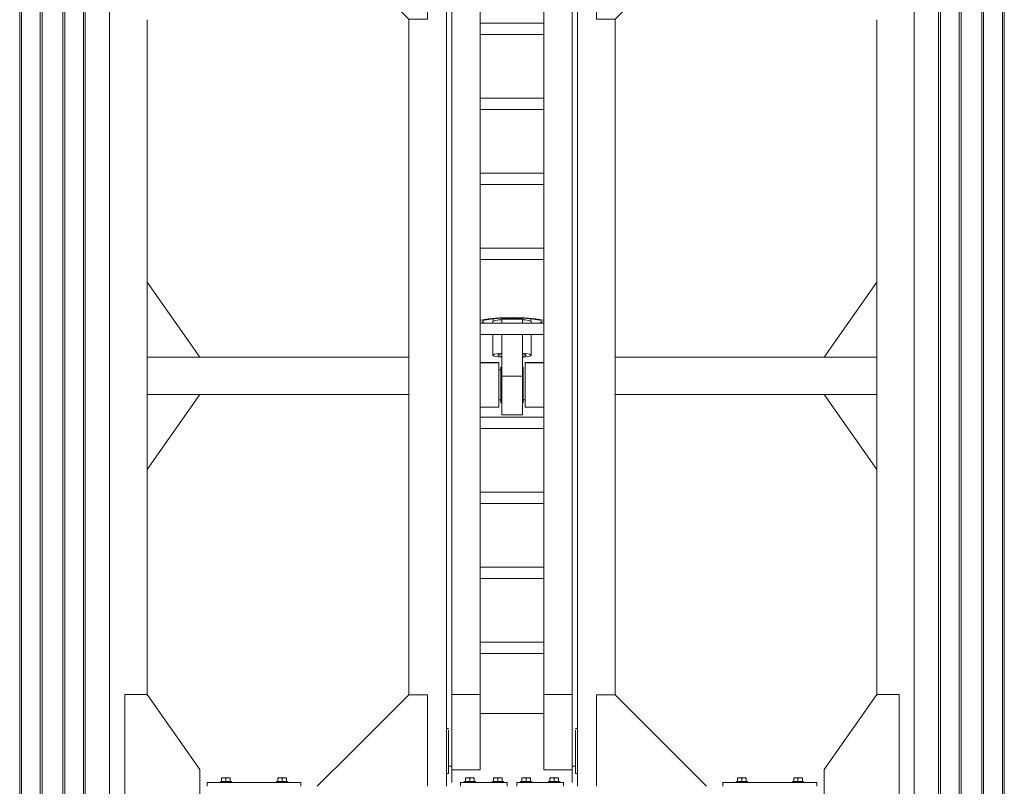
# Model space of a CAD drawing. Header units: millimetres. Extents: x 53056 to 116131, y -669674 to -625124.
# Tile 68 of 168: x 69960 to 72585, y -654496 to -652451. Entities that reach past the tile are written whole.
import ezdxf

# ---------------------------------------------------------------- set-up
doc = ezdxf.new("R2010")
doc.units = ezdxf.units.MM
doc.header["$MEASUREMENT"] = 0
doc.linetypes.add('DGN Style 1', pattern=[536.199087, 0.892178, -535.306909])
for name, color, linetype, lineweight in [('Main Cradle', 7, 'Continuous', 0), ('Main Cradle Blocks', 7, 'Continuous', 0), ('Main Cradle Hydraulic Arm Support', 7, 'Continuous', 0)]:
    doc.layers.add(name, color=color, linetype=linetype, lineweight=lineweight)

# ---------------------------------------------------------------- blocks, each defined once
blk = doc.blocks.new('*U99')
at = {"layer": 'Main Cradle', "color": 7, "linetype": 'Continuous', "lineweight": 0}
for p, q in [((-74.9, 1122.6), (-174.9, 1122.6)), ((59.1, 1122.6), (-58.9, 1122.6)), ((175.1, 1122.6), (75.1, 1122.6)), ((-832.5, -28), (-972.5, 172)), ((832.7, -28), (972.7, 172)), ((-972.5, -328), (-832.5, -128)), ((972.7, -328), (832.7, -128))]:
    blk.add_line(p, q, dxfattribs=at)
at = {"layer": 'Main Cradle Hydraulic Arm Support', "color": 7, "linetype": 'Continuous', "lineweight": 0}
for p, q in [((525.1, 1172.6), (427.5, 1172.6)), ((-174.9, -1172.6), (-174.9, 1122.6)), ((-74.9, 1102.6), (-74.9, 1122.6)), ((-58.9, 1122.6), (-74.9, 1122.6)), ((-74.9, 1061.9), (-74.9, 1102.6)), ((-74.9, 1102.6), (-58.9, 1102.6)), ((-58.9, 1122.6), (-58.9, 1102.6)), ((-58.9, 1102.6), (-58.9, 1061.9)), ((59.1, 1122.6), (59.1, 1102.6)), ((59.1, 1122.6), (75.1, 1122.6)), ((75.1, 1102.6), (59.1, 1102.6)), ((59.1, 1102.6), (59.1, 1061.9)), ((75.1, 1102.6), (75.1, 1122.6)), ((75.1, 1061.9), (75.1, 1102.6)), ((175.1, -1172.6), (175.1, 1122.6)), ((-74.9, 1097.6), (-174.9, 1097.6)), ((-37.7, 1097.6), (-58.9, 1097.6)), ((-35, 1097.6), (-35.5, 1097.6)), ((-35, 1097.6), (-35, 1093.1)), ((-30, 1077.6), (-35, 1077.6)), ((-35, 1077.6), (-30, 1077.6)), ((-27.5, 1085), (-30, 1085)), ((30, 1085), (27.5, 1085)), ((35, 1077.6), (30, 1077.6)), ((30, 1077.6), (35, 1077.6)), ((30, 1077.6), (35, 1077.6)), ((35, 1093.1), (35, 1097.6)), ((35, 1097.6), (35.9, 1097.6)), ((45.8, 1097.6), (59.1, 1097.6)), ((75.1, 1097.6), (175.1, 1097.6)), ((-160, -927.7), (-160, 1072.6)), ((-85, -927.7), (-85, 1072.6)), ((85.1, 1031.9), (85.1, 1061.9)), ((160.1, -927.7), (160.1, 1072.6)), ((85.1, 1031.9), (-85, 1031.9)), ((85.1, 1031.9), (85.1, -927.7)), ((-35, 997.7), (-30, 997.7)), ((-30, 997.7), (-35, 997.7)), ((-30, 997.7), (-35, 997.7)), ((-35, 997.7), (-30, 997.7)), ((-35, 997.6), (-30, 997.6)), ((30, 997.7), (35, 997.7)), ((35, 997.7), (30, 997.7)), ((30, 997.7), (35, 997.7)), ((30, 997.6), (35, 997.6)), ((-160, 979), (-174.9, 978.6)), ((-174.9, 977.6), (-160, 977.6)), ((-160, 982.2), (-160, 982.2)), ((-27.5, 990.3), (-30, 990.3)), ((30, 990.3), (27.5, 990.3)), ((85.1, 977.6), (37.6, 977.6)), ((160.1, 982.2), (160.1, 982.2)), ((175.1, 977.6), (160.1, 977.6)), ((27.5, 908.6), (-27.5, 908.6)), ((83.2, 901.9), (85.1, 900.7)), ((-274.9, 872.6), (-274.9, -28)), ((275.1, 872.6), (275.1, -28)), ((85.1, 861.9), (-85, 861.9)), ((-85, 831.9), (85.1, 831.9)), ((-85, 661.9), (85.1, 661.9)), ((85.1, 631.9), (-85, 631.9)), ((-85, 461.9), (85.1, 461.9)), ((85.1, 431.9), (-85, 431.9)), ((-85, 261.9), (85.1, 261.9)), ((85.1, 231.9), (-85, 231.9)), ((-85, 61.9), (85.1, 61.9)), ((-51, 66.4), (-51, 61.9)), ((-50, 73.8), (-50, 67)), ((-27.5, 72.6), (-27.5, 61.9)), ((-27.5, 72.6), (27.5, 72.6)), ((27.5, 61.9), (27.5, 72.6)), ((50, 67), (50, 73.8)), ((51, 61.9), (51, 66.4)), ((80, 66.4), (80, 66.4)), ((85.1, 31.9), (-85, 31.9)), ((-51, 31.9), (-51, -23)), ((-27.5, 31.9), (-27.5, -78.9)), ((27.5, -78.9), (27.5, 31.9)), ((51, -23), (51, 31.9)), ((-972.6, -28), (-274.9, -28)), ((-274.9, -28), (-274.9, -128)), ((-85, -42.8), (-34.9, -42.9)), ((-34.9, -44.4), (-35, -44.4)), ((-34.9, -42.9), (-34.9, -44.4)), ((35, -42.9), (85.1, -42.9)), ((427.5, -28), (275.1, -28)), ((275.1, -28), (275.1, -128)), ((972.7, -28), (427.5, -28)), ((-30, -54.7), (-27.5, -54.7)), ((27.5, -54.7), (30, -54.7)), ((30, -62.4), (35, -62.4)), ((27.5, -78.9), (-27.5, -78.9)), ((27.5, -109.6), (27.5, -78.9)), ((-972.6, -128), (-274.9, -128)), ((-274.9, -128), (-274.9, -928.6)), ((-274.9, -128), (-274.9, -128)), ((427.5, -128), (275.1, -128)), ((275.1, -128), (275.1, -928.6)), ((275.1, -128), (275.1, -128)), ((972.7, -128), (427.5, -128)), ((-30, -142.4), (-34.9, -142.4)), ((-27.5, -150), (-30, -150)), ((30, -150), (27.5, -150)), ((35, -142.4), (30, -142.4)), ((-85, -188.1), (85.1, -188.1)), ((85.1, -218.1), (-85, -218.1)), ((-85, -388.1), (85.1, -388.1)), ((85.1, -418.1), (-85, -418.1)), ((-85, -588.1), (85.1, -588.1)), ((85.1, -618.1), (-85, -618.1)), ((-85, -788.1), (85.1, -788.1)), ((85.1, -818.1), (-85, -818.1)), ((-160, -874.9), (-160, -874.9)), ((160.1, -874.9), (160.1, -874.9)), ((-160, -1128.8), (-160, -927.7)), ((-160, -927.7), (-85, -927.7)), ((-85, -1128.8), (-85, -927.7)), ((85.1, -927.7), (85.1, -1128.8)), ((160.1, -927.7), (85.1, -927.7)), ((160.1, -927.7), (160.1, -1128.8)), ((-85, -978.8), (85.1, -978.8)), ((-174.9, -1018.8), (-170.7, -1018.8)), ((-170.7, -1018.8), (-169.7, -1018.8)), ((-169.7, -1018.8), (-169.6, -1018.8)), ((169.7, -1018.8), (169.8, -1018.8)), ((169.8, -1018.8), (170.8, -1018.8)), ((170.8, -1018.8), (175.1, -1018.8)), ((160.1, -1040.5), (160.1, -1078.8)), ((427.5, -1081), (519.1, -1172.6)), ((-160, -1118.6), (-169.6, -1118.6)), ((-160, -1118.6), (-169.6, -1118.6)), ((-169.6, -1118.8), (-160, -1118.8)), ((160.1, -1106.4), (160.1, -1106.4)), ((169.7, -1118.7), (160.1, -1118.7)), ((160.1, -1118.8), (169.7, -1118.8)), ((-170.1, -1138.8), (-174.9, -1138.8)), ((-160, -1128.8), (-85, -1128.8)), ((85.1, -1128.8), (160.1, -1128.8)), ((175.1, -1138.8), (170.2, -1138.8))]:
    blk.add_line(p, q, dxfattribs=at)
at = {"layer": 'Main Cradle Hydraulic Arm Support', "color": 7, "linetype": 'Continuous', "lineweight": 0, "extrusion": (0, 0, -1), "flags": 128}
for points in [[(524.9, 1172.6), (224.9, 1172.6), (224.9, 872.6), (274.9, 872.6), (524.9, 1122.6), (524.9, 1172.6)], [(-427.5, 1172.6), (-225.1, 1172.6), (-225.1, 872.6), (-275.1, 872.6), (-427.5, 1025.1)], [(-427.5, 1025.1), (-525.1, 1122.6), (-525.1, 1172.6)], [(27.5, 1122.6), (27.5, 1108.5), (27.5, 1081.9), (27.5, 1061.9)], [(-27.5, 1122.6), (-27.5, 1108.5), (-27.5, 1081.9), (-27.5, 1061.9)], [(35, 1093.1), (35, 1080.1), (35, 1061.9)], [(30, 1061.9), (30, 1062.9), (30, 1076.6), (30, 1084.4), (30, 1085), (30, 1085)], [(-30, 1061.9), (-30, 1062.9), (-30, 1076.6), (-30, 1084.4), (-30, 1085), (-30, 1085)], [(-35, 1061.9), (-35, 1080.1), (-35, 1093.1)], [(-75.1, 1097.6), (-75.1, 1097.6), (-75.1, 1097.6)], [(35, 1031.9), (35, 1014.7), (35, 995.2), (35, 982.2), (85, 980.9)], [(30, 990.3), (30, 996.8), (30, 1009.6), (30, 1026.6), (30, 1031.9)], [(27.5, 1031.9), (27.5, 908.6), (27.5, 908)], [(-27.5, 1031.9), (-27.5, 908.6), (-27.5, 908)], [(-30, 990.3), (-30, 996.8), (-30, 1009.6), (-30, 1026.6), (-30, 1031.9)], [(-35.6, 977.6), (-35, 977.6), (-35, 982.2), (-35, 995.2), (-35, 1014.7), (-35, 1031.9)], [(85, 977.6), (35, 977.6), (35, 982.2), (85, 980.9)], [(-83.2, 901.9), (-63.7, 905.4), (-34.5, 907.8), (0, 908.6), (34.4, 907.8), (63.6, 905.4), (83.1, 901.9), (85, 900.7)], [(27.5, 908), (0, 908.6), (-27.5, 908)], [(-85.1, 69.5), (-83.2, 70.6), (-63.7, 74.1), (-34.5, 76.5), (0, 77.3), (34.4, 76.5), (63.6, 74.1), (83.1, 70.6), (85, 69.5)], [(85, 63.4), (83.1, 62.2), (81.4, 61.9)], [(-80, 66.4), (-74, 70.1), (-56.6, 73.3), (-30.7, 75.4), (0, 76.1), (30.6, 75.4), (56.5, 73.3), (73.9, 70.1), (80, 66.4), (80, 66.4)], [(80, 66.4), (73.9, 62.7), (69.6, 61.9)], [(27.5, 71.5), (36, 70.8), (47.1, 68.8), (51, 66.4), (51, 66.4)], [(-51, 66.4), (-47.2, 68.8), (-36.1, 70.8), (-27.5, 71.5)], [(-69.7, 61.9), (-74, 62.7), (-80, 66.4)], [(-81.5, 61.9), (-83.2, 62.2), (-85.1, 63.4)], [(27.5, -17.9), (36, -18.6), (47.1, -20.6), (51, -23), (47.1, -25.3), (36, -27.3), (27.5, -28)], [(38, -23), (35.1, -21.2), (27.5, -19.8)], [(27.5, -26.1), (35.1, -24.7), (38, -23)], [(-51, -23), (-47.2, -20.6), (-36.1, -18.6), (-27.5, -17.9)], [(-27.5, -19.8), (-35.2, -21.2), (-38, -23), (-35.2, -24.7), (-27.5, -26.1)], [(-27.5, -28), (-36.1, -27.3), (-47.2, -25.3), (-51, -23)], [(274.9, -28.4), (274.9, -28), (274.9, -28)], [(85, -43.4), (34.9, -44.4), (34.9, -50.4), (34.9, -54.7), (34.9, -72.3), (34.9, -94.4), (34.9, -117.8), (34.9, -138.8), (34.9, -154.3), (34.9, -161.8), (85, -161.9)], [(-35.1, -44.4), (-35, -44.4), (-35, -42.9)], [(-85.1, -161.8), (-35, -161.8), (-35, -154.3), (-35, -138.8), (-35, -117.8), (-35, -94.4), (-35, -72.3), (-35, -54.7), (-35, -44.4), (-85.1, -43.4)], [(-275.1, -28), (-275.1, -28), (-275.1, -28.4)], [(30, -150), (30, -144.3), (30, -132.1), (30, -115.4), (30, -96.8), (30, -78.9), (30, -64.7), (30, -56.2), (30, -54.7)], [(-30, -150), (-30, -144.3), (-30, -132.1), (-30, -115.4), (-30, -96.8), (-30, -78.9), (-30, -64.7), (-30, -56.2), (-30, -54.7)], [(-27.5, -109.6), (-27.5, -139.2), (-27.5, -163.3), (-27.5, -178.4), (-27.5, -182.2), (27.5, -182.2), (27.5, -178.4), (27.5, -163.3), (27.5, -139.2), (27.5, -109.6), (27.5, -78.9)], [(224.9, -1172.6), (224.9, -928.6), (274.9, -928.6), (518.9, -1172.6)], [(-225.1, -1172.6), (-225.1, -928.6), (-275.1, -928.6), (-427.5, -1081)], [(169.6, -1023.3), (169.6, -1036.3), (169.6, -1055.8), (169.6, -1078.8), (169.6, -1101.7), (169.6, -1121.2), (169.6, -1134.2), (169.6, -1138.8), (169.7, -1138.8)], [(-169.8, -1138.8), (-169.7, -1138.8), (-169.7, -1134.2), (-169.7, -1121.2), (-169.7, -1101.7), (-169.7, -1078.8), (-169.7, -1055.8), (-169.7, -1036.3), (-169.7, -1023.3)], [(160, -1162.6), (160, -1149.5), (160, -1128.8)], [(-160.1, -1128.8), (-160.1, -1149.5), (-160.1, -1162.6)]]:
    blk.add_lwpolyline(points, dxfattribs=at)
blk = doc.blocks.new('*U55')
at = {"layer": 'Main Cradle', "color": 7, "linetype": 'Continuous', "lineweight": 0}
for p, q in [((-14633.8, -4626.6), (-14633.8, -9136.6)), ((-14629.1, -4626.6), (-14629.1, -9136.6)), ((-14578.8, -4626.6), (-14578.8, -9136.6)), ((-14573.8, -4626.6), (-14573.8, -9136.6)), ((-14518.8, -4626.6), (-14518.8, -9136.6)), ((-14513.8, -4626.6), (-14513.8, -9136.6)), ((-14463.4, -4626.6), (-14463.4, -9136.6)), ((-14458.8, -4626.6), (-14458.8, -9136.6)), ((-14393.9, -4626.6), (-14393.9, -9136.6)), ((-12248.7, -9136.6), (-12248.7, -4626.6)), ((-12183.8, -9136.6), (-12183.8, -4626.6)), ((-12179.1, -9136.6), (-12179.1, -4626.6)), ((-12128.8, -9136.6), (-12128.8, -4626.6)), ((-12123.8, -9136.6), (-12123.8, -4626.6)), ((-12068.8, -9136.6), (-12068.8, -4626.6)), ((-12063.8, -9136.6), (-12063.8, -4626.6)), ((-12013.4, -9136.6), (-12013.4, -4626.6)), ((-12008.8, -9136.6), (-12008.8, -4626.6)), ((-14293.9, -6251.5), (-14293.9, -5051.9)), ((-12348.7, -6251.5), (-12348.7, -5051.9)), ((-14293.9, -6851.2), (-14293.9, -6251.5)), ((-12348.7, -6851.2), (-12348.7, -6251.5))]:
    blk.add_line(p, q, dxfattribs=at)
at = {"layer": 'Main Cradle', "color": 7, "linetype": 'Continuous', "lineweight": 0, "flags": 128}
for points in [[(-14293.9, -7796.2), (-14153.9, -7596.2), (-14153.9, -7051.2), (-14293.8, -6851.2), (-14353.8, -6851.2), (-14353.9, -7796.2), (-14293.9, -7796.2)], [(-12348.7, -7796.2), (-12488.7, -7596.2), (-12488.7, -7051.2), (-12348.7, -6851.2), (-12288.7, -6851.2), (-12288.7, -7796.2), (-12348.7, -7796.2)]]:
    blk.add_lwpolyline(points, dxfattribs=at)
at = {"layer": 'Main Cradle Blocks', "color": 7, "linetype": 'Continuous', "lineweight": 0}
for p, q in [((-14133.8, -7096.2), (-14133.8, -7086.2)), ((-14133.8, -7086.2), (-13883.8, -7086.2)), ((-14095.3, -7073.2), (-14094.6, -7073.2)), ((-14095.3, -7073.4), (-14095.3, -7073.2)), ((-14095.3, -7075), (-14093.2, -7073.9)), ((-14095.3, -7083.2), (-14095.3, -7075)), ((-14094.8, -7073.2), (-14094.6, -7073.2)), ((-14089.5, -7073.2), (-14085.8, -7073.2)), ((-14089.5, -7073.2), (-14086.8, -7073.2)), ((-14089.5, -7083.2), (-14083.8, -7083.2)), ((-14085.9, -7074), (-14083.8, -7075)), ((-14083.8, -7075), (-14081.6, -7073.9)), ((-14083.8, -7075), (-14083.8, -7083.2)), ((-14078, -7073.2), (-14080.7, -7073.2)), ((-14078, -7073.2), (-14074.9, -7073.2)), ((-14075, -7073.2), (-14074.9, -7073.2)), ((-14074.3, -7074), (-14072.2, -7075)), ((-14072.9, -7073.2), (-14073.1, -7073.2)), ((-14072.8, -7073.2), (-14072.9, -7073.2)), ((-14072.2, -7074), (-14072.2, -7075)), ((-14072.2, -7075), (-14072.2, -7083.2)), ((-13945.3, -7074), (-13945.3, -7075)), ((-13943.2, -7074), (-13945.3, -7075)), ((-13945.3, -7075), (-13945.3, -7083.2)), ((-13944.8, -7073.2), (-13944.6, -7073.2)), ((-13944.4, -7073.2), (-13944.6, -7073.2)), ((-13939.5, -7073.2), (-13942.6, -7073.2)), ((-13942.6, -7073.2), (-13942.5, -7073.2)), ((-13936.8, -7073.2), (-13939.5, -7073.2)), ((-13933.8, -7075), (-13935.9, -7073.9)), ((-13931.6, -7074), (-13933.8, -7075)), ((-13933.8, -7075), (-13933.8, -7083.2)), ((-13928, -7083.2), (-13933.8, -7083.2)), ((-13928, -7073.2), (-13931.7, -7073.2)), ((-13930.7, -7073.2), (-13928, -7073.2)), ((-13922.2, -7075), (-13924.3, -7073.9)), ((-13922.2, -7073.2), (-13922.9, -7073.2)), ((-13922.9, -7073.2), (-13922.8, -7073.2)), ((-13922.2, -7073.4), (-13922.2, -7073.2)), ((-13922.2, -7083.2), (-13922.2, -7075)), ((-13883.8, -7096.2), (-13883.8, -7086.2)), ((-13333.8, -7086.2), (-13458.8, -7086.2)), ((-13458.8, -7086.2), (-13458.8, -7096.2)), ((-13445.3, -7073.2), (-13444.6, -7073.2)), ((-13445.3, -7073.4), (-13445.3, -7073.2)), ((-13445.3, -7075), (-13443.2, -7073.9)), ((-13445.3, -7083.2), (-13445.3, -7075)), ((-13444.8, -7073.2), (-13444.6, -7073.2)), ((-13439.5, -7073.2), (-13435.8, -7073.2)), ((-13439.5, -7073.2), (-13436.8, -7073.2)), ((-13439.5, -7083.2), (-13433.8, -7083.2)), ((-13435.9, -7074), (-13433.8, -7075)), ((-13433.8, -7075), (-13431.6, -7073.9)), ((-13433.8, -7075), (-13433.8, -7083.2)), ((-13428, -7073.2), (-13430.7, -7073.2)), ((-13428, -7073.2), (-13424.9, -7073.2)), ((-13425, -7073.2), (-13424.9, -7073.2)), ((-13424.3, -7074), (-13422.2, -7075)), ((-13422.9, -7073.2), (-13423.1, -7073.2)), ((-13422.8, -7073.2), (-13422.9, -7073.2)), ((-13422.2, -7074), (-13422.2, -7075)), ((-13422.2, -7075), (-13422.2, -7083.2)), ((-13370.3, -7074), (-13370.3, -7075)), ((-13368.2, -7074), (-13370.3, -7075)), ((-13370.3, -7075), (-13370.3, -7083.2)), ((-13369.8, -7073.2), (-13369.6, -7073.2)), ((-13369.4, -7073.2), (-13369.6, -7073.2)), ((-13364.5, -7073.2), (-13367.6, -7073.2)), ((-13367.6, -7073.2), (-13367.5, -7073.2)), ((-13361.8, -7073.2), (-13364.5, -7073.2)), ((-13358.8, -7075), (-13360.9, -7073.9)), ((-13356.6, -7074), (-13358.8, -7075)), ((-13358.8, -7075), (-13358.8, -7083.2)), ((-13353, -7083.2), (-13358.8, -7083.2)), ((-13353, -7073.2), (-13356.7, -7073.2)), ((-13355.7, -7073.2), (-13353, -7073.2)), ((-13347.2, -7075), (-13349.3, -7073.9)), ((-13347.2, -7073.2), (-13347.9, -7073.2)), ((-13347.9, -7073.2), (-13347.8, -7073.2)), ((-13347.2, -7073.4), (-13347.2, -7073.2)), ((-13347.2, -7083.2), (-13347.2, -7075)), ((-13333.8, -7096.2), (-13333.8, -7086.2)), ((-13308.8, -7096.2), (-13308.8, -7086.2)), ((-13308.8, -7086.2), (-13183.8, -7086.2)), ((-13295.3, -7073.2), (-13294.6, -7073.2)), ((-13295.3, -7073.4), (-13295.3, -7073.2)), ((-13295.3, -7075), (-13293.2, -7073.9)), ((-13295.3, -7083.2), (-13295.3, -7075)), ((-13294.8, -7073.2), (-13294.6, -7073.2)), ((-13289.5, -7073.2), (-13285.8, -7073.2)), ((-13289.5, -7073.2), (-13286.8, -7073.2)), ((-13289.5, -7083.2), (-13283.8, -7083.2)), ((-13285.9, -7074), (-13283.8, -7075)), ((-13283.8, -7075), (-13281.6, -7073.9)), ((-13283.8, -7075), (-13283.8, -7083.2)), ((-13278, -7073.2), (-13280.7, -7073.2)), ((-13278, -7073.2), (-13274.9, -7073.2)), ((-13275, -7073.2), (-13274.9, -7073.2)), ((-13274.3, -7074), (-13272.2, -7075)), ((-13272.9, -7073.2), (-13273.1, -7073.2)), ((-13272.8, -7073.2), (-13272.9, -7073.2)), ((-13272.2, -7074), (-13272.2, -7075)), ((-13272.2, -7075), (-13272.2, -7083.2)), ((-13220.3, -7074), (-13220.3, -7075)), ((-13218.2, -7074), (-13220.3, -7075)), ((-13220.3, -7075), (-13220.3, -7083.2)), ((-13219.8, -7073.2), (-13219.6, -7073.2)), ((-13219.4, -7073.2), (-13219.6, -7073.2)), ((-13214.5, -7073.2), (-13217.6, -7073.2)), ((-13217.6, -7073.2), (-13217.5, -7073.2)), ((-13211.8, -7073.2), (-13214.5, -7073.2)), ((-13208.8, -7075), (-13210.9, -7073.9)), ((-13206.6, -7074), (-13208.8, -7075)), ((-13208.8, -7075), (-13208.8, -7083.2)), ((-13203, -7083.2), (-13208.8, -7083.2)), ((-13203, -7073.2), (-13206.7, -7073.2)), ((-13205.7, -7073.2), (-13203, -7073.2)), ((-13197.2, -7075), (-13199.3, -7073.9)), ((-13197.2, -7073.2), (-13197.9, -7073.2)), ((-13197.9, -7073.2), (-13197.8, -7073.2)), ((-13197.2, -7073.4), (-13197.2, -7073.2)), ((-13197.2, -7083.2), (-13197.2, -7075)), ((-13183.8, -7086.2), (-13183.8, -7096.2)), ((-12758.8, -7096.2), (-12758.8, -7086.2)), ((-12758.8, -7086.2), (-12508.8, -7086.2)), ((-12720.3, -7073.2), (-12719.6, -7073.2)), ((-12720.3, -7073.4), (-12720.3, -7073.2)), ((-12720.3, -7075), (-12718.2, -7073.9)), ((-12720.3, -7083.2), (-12720.3, -7075)), ((-12719.8, -7073.2), (-12719.6, -7073.2)), ((-12714.5, -7073.2), (-12710.8, -7073.2)), ((-12714.5, -7073.2), (-12711.8, -7073.2)), ((-12714.5, -7083.2), (-12708.8, -7083.2)), ((-12710.9, -7074), (-12708.8, -7075)), ((-12708.8, -7075), (-12706.6, -7073.9)), ((-12708.8, -7075), (-12708.8, -7083.2)), ((-12703, -7073.2), (-12705.7, -7073.2)), ((-12703, -7073.2), (-12699.9, -7073.2)), ((-12700, -7073.2), (-12699.9, -7073.2)), ((-12699.3, -7074), (-12697.2, -7075)), ((-12697.9, -7073.2), (-12698.1, -7073.2)), ((-12697.8, -7073.2), (-12697.9, -7073.2)), ((-12697.2, -7074), (-12697.2, -7075)), ((-12697.2, -7075), (-12697.2, -7083.2)), ((-12570.3, -7074), (-12570.3, -7075)), ((-12568.2, -7074), (-12570.3, -7075)), ((-12570.3, -7075), (-12570.3, -7083.2)), ((-12569.8, -7073.2), (-12569.6, -7073.2)), ((-12569.4, -7073.2), (-12569.6, -7073.2)), ((-12564.5, -7073.2), (-12567.6, -7073.2)), ((-12567.6, -7073.2), (-12567.5, -7073.2)), ((-12561.8, -7073.2), (-12564.5, -7073.2)), ((-12558.8, -7075), (-12560.9, -7073.9)), ((-12556.6, -7074), (-12558.8, -7075)), ((-12558.8, -7075), (-12558.8, -7083.2)), ((-12553, -7083.2), (-12558.8, -7083.2)), ((-12553, -7073.2), (-12556.7, -7073.2)), ((-12555.7, -7073.2), (-12553, -7073.2)), ((-12547.2, -7075), (-12549.3, -7073.9)), ((-12547.2, -7073.2), (-12547.9, -7073.2)), ((-12547.9, -7073.2), (-12547.8, -7073.2)), ((-12547.2, -7073.4), (-12547.2, -7073.2)), ((-12547.2, -7083.2), (-12547.2, -7075)), ((-12508.8, -7096.2), (-12508.8, -7086.2))]:
    blk.add_line(p, q, dxfattribs=at)
at = {"layer": 'Main Cradle Blocks', "color": 7, "linetype": 'Continuous', "lineweight": 0, "flags": 128}
for points in [[(-14098.8, -7086.2), (-14098.8, -7083.2), (-14097.6, -7083.2), (-14094.4, -7083.2), (-14089.5, -7083.2)], [(-14095.3, -7073.4), (-14095.3, -7073.9), (-14095.3, -7074), (-14095.3, -7075)], [(-14089.5, -7073.2), (-14089.5, -7073.2), (-14092.6, -7073.2), (-14094.6, -7073.2)], [(-14085.9, -7074), (-14086.5, -7073.7), (-14087.6, -7073.4), (-14089.5, -7073.2), (-14090.3, -7073.2), (-14091, -7073.3), (-14093, -7073.8), (-14093.2, -7073.9)], [(-14078, -7073.2), (-14081.7, -7073.2), (-14085.8, -7073.2)], [(-14083.8, -7083.2), (-14078, -7083.2), (-14073.1, -7083.2), (-14069.9, -7083.2), (-14068.8, -7083.2), (-14068.8, -7086.2)], [(-14074.3, -7074), (-14075, -7073.7), (-14076, -7073.4), (-14078, -7073.2), (-14078.7, -7073.2), (-14079.4, -7073.3), (-14081.5, -7073.8), (-14081.6, -7073.9)], [(-14072.2, -7074), (-14072.2, -7073.9), (-14072.2, -7073.3), (-14072.2, -7073.2), (-14072.9, -7073.2), (-14074.9, -7073.2)], [(-13948.8, -7086.2), (-13948.8, -7083.2), (-13947.6, -7083.2), (-13944.4, -7083.2), (-13939.5, -7083.2), (-13933.8, -7083.2)], [(-13942.6, -7073.2), (-13944.6, -7073.2), (-13945.3, -7073.2), (-13945.3, -7073.3), (-13945.3, -7073.9), (-13945.3, -7074)], [(-13935.9, -7073.9), (-13936.1, -7073.8), (-13938.1, -7073.3), (-13938.8, -7073.2), (-13939.5, -7073.2), (-13941.5, -7073.4), (-13942.5, -7073.7), (-13943.2, -7074)], [(-13931.7, -7073.2), (-13935.8, -7073.2), (-13939.5, -7073.2)], [(-13924.3, -7073.9), (-13924.5, -7073.8), (-13926.5, -7073.3), (-13927.2, -7073.2), (-13928, -7073.2), (-13929.9, -7073.4), (-13931, -7073.7), (-13931.6, -7074)], [(-13922.9, -7073.2), (-13924.9, -7073.2), (-13928, -7073.2), (-13928, -7073.2)], [(-13928, -7083.2), (-13923.1, -7083.2), (-13919.9, -7083.2), (-13918.8, -7083.2), (-13918.8, -7086.2)], [(-13922.2, -7075), (-13922.2, -7074), (-13922.2, -7073.9), (-13922.2, -7073.4)], [(-13448.8, -7086.2), (-13448.8, -7083.2), (-13447.6, -7083.2), (-13444.4, -7083.2), (-13439.5, -7083.2)], [(-13445.3, -7073.4), (-13445.3, -7073.9), (-13445.3, -7074), (-13445.3, -7075)], [(-13439.5, -7073.2), (-13439.5, -7073.2), (-13442.6, -7073.2), (-13444.6, -7073.2)], [(-13435.9, -7074), (-13436.5, -7073.7), (-13437.6, -7073.4), (-13439.5, -7073.2), (-13440.3, -7073.2), (-13441, -7073.3), (-13443, -7073.8), (-13443.2, -7073.9)], [(-13428, -7073.2), (-13431.7, -7073.2), (-13435.8, -7073.2)], [(-13433.8, -7083.2), (-13428, -7083.2), (-13423.1, -7083.2), (-13419.9, -7083.2), (-13418.8, -7083.2), (-13418.8, -7086.2)], [(-13424.3, -7074), (-13425, -7073.7), (-13426, -7073.4), (-13428, -7073.2), (-13428.7, -7073.2), (-13429.4, -7073.3), (-13431.5, -7073.8), (-13431.6, -7073.9)], [(-13422.2, -7074), (-13422.2, -7073.9), (-13422.2, -7073.3), (-13422.2, -7073.2), (-13422.9, -7073.2), (-13424.9, -7073.2)], [(-13373.8, -7086.2), (-13373.8, -7083.2), (-13372.6, -7083.2), (-13369.4, -7083.2), (-13364.5, -7083.2), (-13358.8, -7083.2)], [(-13367.6, -7073.2), (-13369.6, -7073.2), (-13370.3, -7073.2), (-13370.3, -7073.3), (-13370.3, -7073.9), (-13370.3, -7074)], [(-13360.9, -7073.9), (-13361.1, -7073.8), (-13363.1, -7073.3), (-13363.8, -7073.2), (-13364.5, -7073.2), (-13366.5, -7073.4), (-13367.5, -7073.7), (-13368.2, -7074)], [(-13356.7, -7073.2), (-13360.8, -7073.2), (-13364.5, -7073.2)], [(-13349.3, -7073.9), (-13349.5, -7073.8), (-13351.5, -7073.3), (-13352.2, -7073.2), (-13353, -7073.2), (-13354.9, -7073.4), (-13356, -7073.7), (-13356.6, -7074)], [(-13347.9, -7073.2), (-13349.9, -7073.2), (-13353, -7073.2), (-13353, -7073.2)], [(-13353, -7083.2), (-13348.1, -7083.2), (-13344.9, -7083.2), (-13343.8, -7083.2), (-13343.8, -7086.2)], [(-13347.2, -7075), (-13347.2, -7074), (-13347.2, -7073.9), (-13347.2, -7073.4)], [(-13298.8, -7086.2), (-13298.8, -7083.2), (-13297.6, -7083.2), (-13294.4, -7083.2), (-13289.5, -7083.2)], [(-13295.3, -7073.4), (-13295.3, -7073.9), (-13295.3, -7074), (-13295.3, -7075)], [(-13289.5, -7073.2), (-13289.5, -7073.2), (-13292.6, -7073.2), (-13294.6, -7073.2)], [(-13285.9, -7074), (-13286.5, -7073.7), (-13287.6, -7073.4), (-13289.5, -7073.2), (-13290.3, -7073.2), (-13291, -7073.3), (-13293, -7073.8), (-13293.2, -7073.9)], [(-13278, -7073.2), (-13281.7, -7073.2), (-13285.8, -7073.2)], [(-13283.8, -7083.2), (-13278, -7083.2), (-13273.1, -7083.2), (-13269.9, -7083.2), (-13268.8, -7083.2), (-13268.8, -7086.2)], [(-13274.3, -7074), (-13275, -7073.7), (-13276, -7073.4), (-13278, -7073.2), (-13278.7, -7073.2), (-13279.4, -7073.3), (-13281.5, -7073.8), (-13281.6, -7073.9)], [(-13272.2, -7074), (-13272.2, -7073.9), (-13272.2, -7073.3), (-13272.2, -7073.2), (-13272.9, -7073.2), (-13274.9, -7073.2)], [(-13223.8, -7086.2), (-13223.8, -7083.2), (-13222.6, -7083.2), (-13219.4, -7083.2), (-13214.5, -7083.2), (-13208.8, -7083.2)], [(-13217.6, -7073.2), (-13219.6, -7073.2), (-13220.3, -7073.2), (-13220.3, -7073.3), (-13220.3, -7073.9), (-13220.3, -7074)], [(-13210.9, -7073.9), (-13211.1, -7073.8), (-13213.1, -7073.3), (-13213.8, -7073.2), (-13214.5, -7073.2), (-13216.5, -7073.4), (-13217.5, -7073.7), (-13218.2, -7074)], [(-13206.7, -7073.2), (-13210.8, -7073.2), (-13214.5, -7073.2)], [(-13199.3, -7073.9), (-13199.5, -7073.8), (-13201.5, -7073.3), (-13202.2, -7073.2), (-13203, -7073.2), (-13204.9, -7073.4), (-13206, -7073.7), (-13206.6, -7074)], [(-13197.9, -7073.2), (-13199.9, -7073.2), (-13203, -7073.2), (-13203, -7073.2)], [(-13203, -7083.2), (-13198.1, -7083.2), (-13194.9, -7083.2), (-13193.8, -7083.2), (-13193.8, -7086.2)], [(-13197.2, -7075), (-13197.2, -7074), (-13197.2, -7073.9), (-13197.2, -7073.4)], [(-12723.8, -7086.2), (-12723.8, -7083.2), (-12722.6, -7083.2), (-12719.4, -7083.2), (-12714.5, -7083.2)], [(-12720.3, -7073.4), (-12720.3, -7073.9), (-12720.3, -7074), (-12720.3, -7075)], [(-12714.5, -7073.2), (-12714.5, -7073.2), (-12717.6, -7073.2), (-12719.6, -7073.2)], [(-12710.9, -7074), (-12711.5, -7073.7), (-12712.6, -7073.4), (-12714.5, -7073.2), (-12715.3, -7073.2), (-12716, -7073.3), (-12718, -7073.8), (-12718.2, -7073.9)], [(-12703, -7073.2), (-12706.7, -7073.2), (-12710.8, -7073.2)], [(-12708.8, -7083.2), (-12703, -7083.2), (-12698.1, -7083.2), (-12694.9, -7083.2), (-12693.8, -7083.2), (-12693.8, -7086.2)], [(-12699.3, -7074), (-12700, -7073.7), (-12701, -7073.4), (-12703, -7073.2), (-12703.7, -7073.2), (-12704.4, -7073.3), (-12706.5, -7073.8), (-12706.6, -7073.9)], [(-12697.2, -7074), (-12697.2, -7073.9), (-12697.2, -7073.3), (-12697.2, -7073.2), (-12697.9, -7073.2), (-12699.9, -7073.2)], [(-12573.8, -7086.2), (-12573.8, -7083.2), (-12572.6, -7083.2), (-12569.4, -7083.2), (-12564.5, -7083.2), (-12558.8, -7083.2)], [(-12567.6, -7073.2), (-12569.6, -7073.2), (-12570.3, -7073.2), (-12570.3, -7073.3), (-12570.3, -7073.9), (-12570.3, -7074)], [(-12560.9, -7073.9), (-12561.1, -7073.8), (-12563.1, -7073.3), (-12563.8, -7073.2), (-12564.5, -7073.2), (-12566.5, -7073.4), (-12567.5, -7073.7), (-12568.2, -7074)], [(-12556.7, -7073.2), (-12560.8, -7073.2), (-12564.5, -7073.2)], [(-12549.3, -7073.9), (-12549.5, -7073.8), (-12551.5, -7073.3), (-12552.2, -7073.2), (-12553, -7073.2), (-12554.9, -7073.4), (-12556, -7073.7), (-12556.6, -7074)], [(-12547.9, -7073.2), (-12549.9, -7073.2), (-12553, -7073.2), (-12553, -7073.2)], [(-12553, -7083.2), (-12548.1, -7083.2), (-12544.9, -7083.2), (-12543.8, -7083.2), (-12543.8, -7086.2)], [(-12547.2, -7075), (-12547.2, -7074), (-12547.2, -7073.9), (-12547.2, -7073.4)]]:
    blk.add_lwpolyline(points, dxfattribs=at)
at = {"layer": 'Main Cradle Hydraulic Arm Support', "color": 7, "linetype": 'Continuous', "lineweight": 0, "extrusion": (0, 0, -1)}
blk.add_blockref('*U99', (13321.2, -5923.5), dxfattribs=at)

msp = doc.modelspace()

# ---------------------------------------------------------------- block references
at = {"color": 7, "linetype": 'DGN Style 1', "lineweight": 0}
msp.add_blockref('*U55', (84593.95, -647399.35), dxfattribs=at)

doc.saveas('drawing.dxf')
